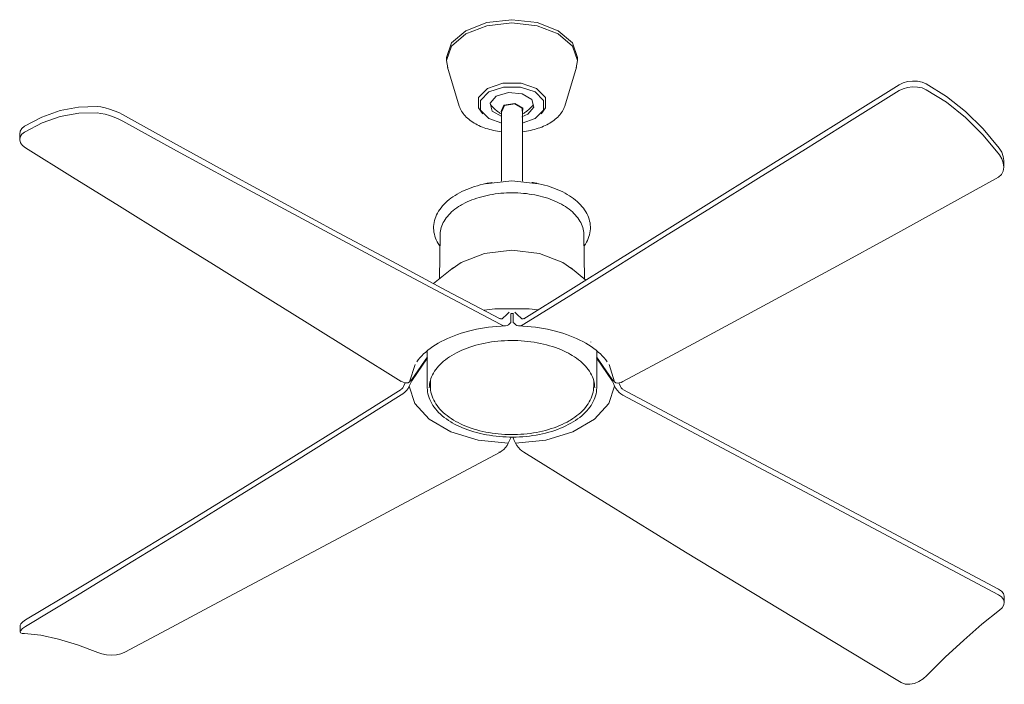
# Model space of a CAD drawing. Header units: millimetres. Extents: x 5806 to 11685, y -2990 to 7544.
# Tile 1 of 4: x 7576 to 8555, y -2990 to -2329. Entities that reach past the tile are written whole.
import ezdxf

# ---------------------------------------------------------------- set-up
doc = ezdxf.new("R2010")
doc.units = ezdxf.units.MM
doc.layers.add('E-LITE-EQPM', color=7, linetype='Continuous', lineweight=20)

# ---------------------------------------------------------------- blocks, each defined once
blk = doc.blocks.new('33481 - 33481 WINCHE Brown ceiling fan with DC motor-521153-00 Isometrico PDF')
at = {"layer": 'E-LITE-EQPM', "color": 251, "lineweight": 9, "true_color": 0x5b5b5b}
for p, q in [((2333, -2366.58), (2333, -2369.75)), ((2463.03, -2369.75), (2463.03, -2366.58)), ((2333.95, -2376.17), (2345.6, -2414.9)), ((2450.43, -2414.9), (2462.07, -2376.17)), ((2390.58, -2414.4), (2387.86, -2420.26)), ((2367.28, -2420.66), (2369.14, -2422.74)), ((2387.5, -2418.69), (2387.5, -2489.77)), ((2407.85, -2425.51), (2413.64, -2423.15)), ((2420.99, -2427.39), (2408.23, -2431.94)), ((2408.52, -2489.77), (2408.52, -2418.69)), ((2426.88, -2422.74), (2428.75, -2420.66)), ((1908.6, -2442.32), (1908.65, -2448)), ((2886.96, -2475.49), (2886.91, -2468.89)), ((2376.06, -2491.26), (2373.47, -2491.76)), ((2422.56, -2491.76), (2419.96, -2491.26)), ((2326.66, -2542.5), (2326.08, -2586.68)), ((2469.94, -2586.68), (2469.36, -2542.5)), ((2347.45, -2570.38), (2338.55, -2576.64)), ((2339.87, -2575.54), (2320.09, -2591.49)), ((2471.55, -2587.95), (2456.15, -2575.54)), ((2396.99, -2630.09), (2396.99, -2621.19)), ((2398.98, -2621.08), (2397.09, -2621.08)), ((2399.04, -2621.01), (2399.04, -2630.08)), ((2386.24, -2626.15), (2385.8, -2626.18)), ((2386.12, -2631.88), (2386.33, -2631.86)), ((2410.2, -2626.18), (2409.81, -2626.15)), ((2476.31, -2649.55), (2476.38, -2649.6)), ((2313.83, -2658.84), (2313.83, -2695.07)), ((2482.2, -2695.07), (2482.2, -2658.82)), ((2295.96, -2689.22), (2301.6, -2671.9)), ((2298.52, -2688.12), (2314.15, -2665.35)), ((2314.15, -2664.35), (2298.53, -2686.93)), ((2497.5, -2686.94), (2481.88, -2664.35)), ((2481.88, -2665.35), (2497.5, -2688.11)), ((2494.47, -2671.97), (2500.07, -2689.3)), ((2291.97, -2690.18), (2290.19, -2693.95)), ((2291.36, -2690.17), (2291.53, -2690.66)), ((2316.83, -2687.8), (2316.83, -2693.47)), ((2479.2, -2693.47), (2479.2, -2688.02)), ((2505.83, -2693.94), (2504.14, -2690.29)), ((2504.51, -2690.63), (2504.62, -2690.29)), ((2396.99, -2743.94), (2396.98, -2744.96)), ((2399.04, -2744.97), (2399.03, -2743.99)), ((2386.13, -2759.15), (2384.89, -2759.03)), ((2887.37, -2908.75), (2887.42, -2903.02)), ((1909.12, -2931.18), (1909.06, -2937.71))]:
    blk.add_line(p, q, dxfattribs=at)
for points in [[(2463.03, -2366.58, 0), (2458.08, -2352.22, 0), (2443.99, -2340.04, 0), (2422.89, -2331.9, 0), (2398.01, -2329.04, 0), (2373.13, -2331.9, 0), (2352.04, -2340.04, 0)], [(2461.78, -2377.08, 0), (2463.03, -2369.75, 0), (2458.08, -2355.39, 0), (2443.99, -2343.21, 0), (2422.89, -2335.07, 0), (2398.01, -2332.22, 0), (2373.13, -2335.07, 0), (2352.04, -2343.21, 0)], [(2352.04, -2340.04, 0), (2337.95, -2352.22, 0), (2333, -2366.58, 0)], [(2352.04, -2343.21, 0), (2337.95, -2355.39, 0), (2333, -2369.75, 0), (2334.25, -2377.08, 0)], [(2373.55, -2397.36, 0), (2364.6, -2406.32, 0), (2364.6, -2416.66, 0), (2368.1, -2421.46, 0)], [(2428.07, -2421.31, 0), (2431.43, -2416.66, 0), (2431.43, -2406.32, 0), (2422.48, -2397.36, 0), (2406.97, -2392.19, 0), (2389.06, -2392.19, 0), (2373.55, -2397.36, 0)], [(2375.03, -2400.86, 0), (2389.6, -2396, 0), (2406.42, -2396, 0), (2420.99, -2400.86, 0), (2429.4, -2409.27, 0), (2429.4, -2418.98, 0), (2420.99, -2427.39, 0)], [(2409.8, -2626.44, 0), (2456.44, -2597.37, 0), (2503.07, -2568.3, 0), (2549.7, -2539.23, 0), (2596.33, -2510.16, 0), (2642.96, -2481.09, 0), (2689.59, -2452.02, 0), (2736.22, -2422.95, 0), (2782.85, -2393.88, 0)], [(2782.85, -2393.88, 0), (2786.74, -2391.97, 0), (2791.24, -2390.67, 0), (2796.1, -2390.07, 0), (2801.01, -2390.25, 0), (2805.68, -2391.21, 0), (2809.82, -2392.92, 0)], [(2809.87, -2398.67, 0), (2805.73, -2396.96, 0), (2801.06, -2395.99, 0), (2796.15, -2395.81, 0), (2791.29, -2396.4, 0), (2786.79, -2397.7, 0), (2782.9, -2399.61, 0)], [(2809.82, -2392.92, 0), (2829.81, -2405.36, 0), (2848.69, -2420.34, 0), (2866.28, -2437.64, 0), (2882.45, -2456.97, 0)], [(2387.79, -2431.94, 0), (2375.03, -2427.39, 0), (2366.62, -2418.98, 0), (2366.62, -2409.27, 0), (2375.03, -2400.86, 0)], [(2382.38, -2405.1, 0), (2376.18, -2412.13, 0), (2378.32, -2419.92, 0), (2387.86, -2425.46, 0)], [(2413.64, -2423.15, 0), (2419.84, -2416.12, 0), (2417.71, -2408.33, 0), (2408.05, -2402.76, 0), (2394.55, -2401.52, 0), (2382.38, -2405.1, 0)], [(2782.9, -2399.61, 0), (2736.28, -2428.64, 0), (2689.65, -2457.68, 0), (2643.02, -2486.72, 0), (2596.4, -2515.76, 0), (2549.77, -2544.79, 0), (2503.14, -2573.83, 0), (2456.52, -2602.87, 0), (2409.89, -2631.91, 0)], [(2882.51, -2463.41, 0), (2866.38, -2443.85, 0), (2848.8, -2426.35, 0), (2829.9, -2411.21, 0), (2809.87, -2398.67, 0)], [(1913.26, -2435.04, 0), (1930.76, -2425.83, 0), (1948.83, -2419.48, 0), (1967.21, -2416.01, 0), (1985.6, -2415.39, 0)], [(1985.6, -2415.39, 0), (1989.27, -2415.77, 0), (1993.45, -2416.63, 0), (1997.95, -2417.9, 0), (2002.58, -2419.52, 0), (2007.03, -2421.39, 0), (2010.94, -2423.35, 0)], [(2345.6, -2414.9, 0), (2346.04, -2416.22, 0), (2346.57, -2417.52, 0), (2347.19, -2418.8, 0), (2347.89, -2420.06, 0), (2348.68, -2421.29, 0), (2349.54, -2422.49, 0), (2350.47, -2423.67, 0), (2351.48, -2424.81, 0), (2352.57, -2425.92, 0), (2353.72, -2427, 0), (2354.94, -2428.05, 0), (2356.22, -2429.06, 0), (2357.57, -2430.04, 0), (2358.97, -2430.98, 0), (2360.44, -2431.89, 0), (2361.96, -2432.75, 0), (2363.53, -2433.58, 0), (2365.16, -2434.37, 0), (2366.83, -2435.12, 0), (2368.56, -2435.83, 0), (2370.32, -2436.49, 0), (2372.13, -2437.12, 0), (2373.97, -2437.7, 0), (2375.85, -2438.23, 0), (2377.76, -2438.72, 0), (2379.71, -2439.17, 0), (2381.68, -2439.57, 0), (2383.67, -2439.93, 0), (2385.69, -2440.24, 0), (2387.72, -2440.5, 0)], [(2376.37, -2412.83, 0), (2376.67, -2413.27, 0), (2377.65, -2414.58, 0), (2378.64, -2415.77, 0), (2379.63, -2416.85, 0), (2380.62, -2417.83, 0), (2381.59, -2418.71, 0), (2382.54, -2419.5, 0), (2383.46, -2420.2, 0), (2384.36, -2420.84, 0), (2385.24, -2421.4, 0), (2386.08, -2421.9, 0), (2386.89, -2422.35, 0), (2387.5, -2422.67, 0)], [(2390.02, -2414.07, 0), (2387.09, -2420.38, 0), (2387.6, -2421.23, 0)], [(2408.43, -2421.23, 0), (2408.94, -2417, 0), (2400.94, -2412.38, 0), (2390.02, -2414.07, 0)], [(2408.07, -2419.85, 0), (2408.16, -2417.12, 0), (2400.73, -2412.83, 0), (2390.58, -2414.4, 0)], [(2419.14, -2413.56, 0), (2418.38, -2414.58, 0), (2417.39, -2415.77, 0), (2416.39, -2416.85, 0), (2415.41, -2417.83, 0), (2414.44, -2418.71, 0), (2413.49, -2419.5, 0), (2412.56, -2420.2, 0), (2411.66, -2420.84, 0), (2410.79, -2421.4, 0), (2410, -2421.87, 0)], [(2450.43, -2414.9, 0), (2449.98, -2416.22, 0), (2449.45, -2417.52, 0), (2448.83, -2418.8, 0), (2448.13, -2420.06, 0), (2447.35, -2421.29, 0), (2446.49, -2422.49, 0), (2445.55, -2423.67, 0), (2444.54, -2424.81, 0), (2443.46, -2425.92, 0), (2442.31, -2427, 0), (2441.09, -2428.05, 0), (2439.8, -2429.06, 0), (2438.46, -2430.04, 0), (2437.05, -2430.98, 0), (2435.59, -2431.89, 0), (2435.08, -2432.18, 0)], [(1985.65, -2421.77, 0), (1967.31, -2422.11, 0), (1948.94, -2425.36, 0), (1930.84, -2431.58, 0), (1913.31, -2440.73, 0)], [(2010.99, -2429.91, 0), (2007.08, -2427.96, 0), (2002.61, -2426.07, 0), (1997.98, -2424.42, 0), (1993.48, -2423.11, 0), (1989.32, -2422.21, 0), (1985.65, -2421.77, 0)], [(2010.94, -2423.35, 0), (2064.58, -2453.1, 0), (2118.21, -2482.6, 0), (2171.83, -2511.87, 0), (2225.45, -2540.89, 0), (2279.06, -2569.66, 0), (2332.66, -2598.18, 0), (2386.25, -2626.43, 0)], [(2408.52, -2422.66, 0), (2409.02, -2422.41, 0), (2409.83, -2421.97, 0), (2410, -2421.87, 0)], [(1908.62, -2442.79, 0), (1909.01, -2439.9, 0), (1910.59, -2437.26, 0), (1913.26, -2435.04, 0)], [(2386.34, -2631.86, 0), (2332.74, -2603.56, 0), (2279.13, -2575.07, 0), (2225.52, -2546.4, 0), (2171.89, -2517.55, 0), (2118.27, -2488.52, 0), (2064.63, -2459.3, 0), (2010.99, -2429.91, 0)], [(2408.16, -2440.51, 0), (2408.41, -2440.48, 0), (2410.44, -2440.22, 0), (2412.46, -2439.91, 0), (2414.45, -2439.55, 0), (2416.42, -2439.15, 0), (2418.36, -2438.7, 0), (2420.28, -2438.2, 0), (2422.15, -2437.67, 0), (2424, -2437.08, 0), (2425.8, -2436.46, 0), (2427.56, -2435.79, 0), (2429.28, -2435.08, 0), (2430.95, -2434.33, 0), (2432.58, -2433.54, 0), (2434.15, -2432.71, 0), (2435.08, -2432.18, 0)], [(1913.31, -2440.73, 0), (1910.64, -2442.94, 0), (1909.06, -2445.58, 0), (1908.67, -2448.47, 0), (1909.5, -2451.38, 0), (1911.48, -2454.14, 0), (1914.51, -2456.54, 0)], [(1914.51, -2456.54, 0), (1961.18, -2485.55, 0), (2007.84, -2514.57, 0), (2054.5, -2543.59, 0), (2101.17, -2572.6, 0), (2147.83, -2601.62, 0), (2194.49, -2630.64, 0), (2241.16, -2659.65, 0), (2287.82, -2688.67, 0)], [(2881.54, -2485.63, 0), (2884.52, -2483.13, 0), (2886.34, -2479.73, 0), (2886.96, -2475.76, 0), (2886.45, -2471.55, 0), (2884.93, -2467.37, 0), (2882.51, -2463.41, 0)], [(2882.45, -2456.97, 0), (2884.88, -2460.88, 0), (2886.4, -2465.02, 0), (2886.9, -2469.19, 0)], [(2508.23, -2688.75, 0), (2561.55, -2660.29, 0), (2614.87, -2631.64, 0), (2668.2, -2602.8, 0), (2721.53, -2573.78, 0), (2774.86, -2544.58, 0), (2828.2, -2515.2, 0), (2881.54, -2485.63, 0)], [(2343.59, -2502.49, 0), (2345.84, -2501.24, 0), (2348.17, -2500.05, 0), (2350.58, -2498.91, 0), (2353.05, -2497.84, 0), (2355.6, -2496.82, 0), (2358.21, -2495.87, 0), (2360.88, -2494.97, 0), (2363.6, -2494.14, 0), (2366.38, -2493.38, 0), (2369.21, -2492.68, 0), (2372.07, -2492.04, 0), (2374.98, -2491.48, 0), (2377.93, -2490.98, 0), (2378.31, -2490.92, 0)], [(2424.22, -2492.18, 0), (2398.01, -2489.17, 0), (2371.81, -2492.18, 0)], [(2469.52, -2554.38, 0), (2469.87, -2553.91, 0), (2471.03, -2552.15, 0), (2472.08, -2550.35, 0), (2473.01, -2548.52, 0), (2473.82, -2546.66, 0), (2474.5, -2544.78, 0), (2475.05, -2542.87, 0), (2475.47, -2540.94, 0), (2475.76, -2539, 0), (2475.91, -2537.05, 0), (2475.93, -2535.1, 0), (2475.81, -2533.15, 0), (2475.56, -2531.21, 0), (2475.18, -2529.28, 0), (2474.66, -2527.37, 0), (2474.01, -2525.47, 0), (2473.24, -2523.61, 0), (2472.35, -2521.77, 0), (2471.33, -2519.96, 0), (2470.19, -2518.19, 0), (2468.94, -2516.46, 0), (2467.58, -2514.76, 0), (2466.11, -2513.11, 0), (2464.53, -2511.5, 0), (2462.85, -2509.93, 0), (2461.07, -2508.42, 0), (2459.2, -2506.95, 0), (2457.23, -2505.52, 0), (2455.17, -2504.15, 0), (2453.02, -2502.84, 0), (2450.8, -2501.57, 0), (2448.49, -2500.37, 0), (2446.1, -2499.22, 0), (2443.65, -2498.12, 0), (2441.12, -2497.09, 0), (2438.53, -2496.12, 0), (2435.87, -2495.21, 0), (2433.16, -2494.36, 0), (2430.4, -2493.58, 0), (2427.59, -2492.86, 0), (2424.73, -2492.21, 0), (2421.83, -2491.62, 0), (2418.9, -2491.11, 0), (2417.72, -2490.92, 0)], [(2343.59, -2502.49, 0), (2341.43, -2503.79, 0), (2339.34, -2505.15, 0), (2337.35, -2506.56, 0), (2335.45, -2508.01, 0), (2333.64, -2509.52, 0), (2331.94, -2511.07, 0), (2330.33, -2512.67, 0), (2328.83, -2514.31, 0), (2327.44, -2516, 0), (2326.16, -2517.72, 0), (2324.99, -2519.48, 0), (2323.94, -2521.28, 0), (2323.01, -2523.11, 0), (2322.21, -2524.97, 0), (2321.53, -2526.85, 0), (2320.97, -2528.76, 0), (2320.55, -2530.69, 0), (2320.27, -2532.63, 0), (2320.11, -2534.58, 0), (2320.09, -2536.53, 0), (2320.21, -2538.48, 0), (2320.46, -2540.42, 0), (2320.85, -2542.35, 0), (2321.36, -2544.26, 0), (2322.01, -2546.16, 0), (2322.78, -2548.02, 0), (2323.68, -2549.86, 0), (2324.7, -2551.67, 0), (2325.83, -2553.44, 0), (2326.51, -2554.37, 0)], [(2469.36, -2542.5, 0), (2469.28, -2540.81, 0), (2469.08, -2539.12, 0), (2468.77, -2537.44, 0), (2468.34, -2535.76, 0), (2467.79, -2534.11, 0), (2467.14, -2532.47, 0), (2466.37, -2530.85, 0), (2465.49, -2529.25, 0), (2464.5, -2527.67, 0), (2463.4, -2526.12, 0), (2462.21, -2524.6, 0), (2460.9, -2523.12, 0), (2459.5, -2521.66, 0), (2458.01, -2520.25, 0), (2456.41, -2518.87, 0), (2454.73, -2517.53, 0), (2452.96, -2516.23, 0), (2451.1, -2514.97, 0), (2449.15, -2513.76, 0), (2447.13, -2512.6, 0), (2445.03, -2511.48, 0), (2442.85, -2510.42, 0), (2440.61, -2509.4, 0), (2438.29, -2508.44, 0), (2435.92, -2507.54, 0), (2433.48, -2506.69, 0), (2430.99, -2505.9, 0), (2428.45, -2505.17, 0), (2425.86, -2504.49, 0), (2423.22, -2503.88, 0), (2420.55, -2503.33, 0), (2417.84, -2502.84, 0), (2415.1, -2502.41, 0), (2412.33, -2502.05, 0), (2409.54, -2501.75, 0), (2406.73, -2501.52, 0), (2403.91, -2501.35, 0), (2401.08, -2501.24, 0), (2398.24, -2501.21, 0), (2395.4, -2501.23, 0), (2392.57, -2501.33, 0), (2389.75, -2501.48, 0), (2386.94, -2501.71, 0), (2384.14, -2502, 0), (2381.37, -2502.35, 0), (2378.62, -2502.76, 0), (2375.91, -2503.24, 0), (2373.23, -2503.79, 0), (2370.59, -2504.39, 0), (2367.99, -2505.05, 0), (2365.44, -2505.78, 0), (2362.94, -2506.56, 0), (2360.49, -2507.4, 0), (2358.11, -2508.3, 0), (2355.79, -2509.25, 0), (2353.53, -2510.25, 0), (2351.34, -2511.31, 0), (2349.23, -2512.41, 0), (2347.76, -2513.24, 0)], [(2326.66, -2542.5, 0), (2326.74, -2540.81, 0), (2326.94, -2539.12, 0), (2327.26, -2537.44, 0), (2327.69, -2535.76, 0), (2328.23, -2534.11, 0), (2328.89, -2532.47, 0), (2329.66, -2530.85, 0), (2330.54, -2529.25, 0), (2331.53, -2527.67, 0), (2332.62, -2526.12, 0), (2333.82, -2524.6, 0), (2335.12, -2523.12, 0), (2336.52, -2521.66, 0), (2338.02, -2520.25, 0), (2339.61, -2518.87, 0), (2341.29, -2517.53, 0), (2343.07, -2516.23, 0), (2344.93, -2514.97, 0), (2346.87, -2513.76, 0), (2347.76, -2513.24, 0)], [(2457.47, -2576.64, 0), (2448.58, -2570.38, 0), (2425.38, -2561.43, 0), (2398.01, -2558.29, 0), (2370.65, -2561.43, 0), (2347.45, -2570.38, 0)], [(2423.67, -2617.65, 0), (2414.99, -2616.65, 0), (2381.03, -2616.65, 0), (2370.39, -2617.94, 0)], [(2395.13, -2619.94, 0), (2392.76, -2622.18, 0), (2388.63, -2626.28, 0)], [(2407.39, -2626.28, 0), (2403.26, -2622.36, 0), (2400.7, -2620.04, 0)], [(2388.63, -2626.28, 0), (2388.26, -2626.52, 0), (2387.81, -2626.61, 0), (2387.31, -2626.57, 0), (2386.78, -2626.41, 0), (2386.24, -2626.15, 0)], [(2386.34, -2631.87, 0), (2388.18, -2632.79, 0), (2389.98, -2633.35, 0), (2391.68, -2633.51, 0), (2393.21, -2633.23, 0), (2394.47, -2632.42, 0)], [(2394.47, -2632.42, 0), (2395.72, -2631.25, 0), (2396.99, -2630.09, 0)], [(2399.04, -2630.08, 0), (2400.37, -2631.24, 0), (2401.68, -2632.42, 0)], [(2401.68, -2632.42, 0), (2402.97, -2633.23, 0), (2404.53, -2633.52, 0), (2406.24, -2633.36, 0), (2408.05, -2632.81, 0), (2409.89, -2631.88, 0)], [(2409.81, -2626.15, 0), (2409.26, -2626.42, 0), (2408.73, -2626.57, 0), (2408.23, -2626.61, 0), (2407.77, -2626.52, 0), (2407.39, -2626.28, 0)], [(2303.43, -2669.11, 0), (2304.88, -2667.17, 0), (2306.48, -2665.24, 0), (2308.23, -2663.32, 0), (2310.14, -2661.43, 0), (2312.21, -2659.55, 0), (2314.42, -2657.71, 0), (2316.78, -2655.91, 0), (2319.28, -2654.15, 0), (2321.92, -2652.43, 0), (2324.7, -2650.77, 0), (2327.61, -2649.16, 0), (2330.64, -2647.61, 0), (2333.8, -2646.12, 0), (2337.07, -2644.71, 0), (2340.45, -2643.36, 0), (2343.93, -2642.09, 0), (2347.5, -2640.89, 0), (2351.17, -2639.78, 0), (2354.92, -2638.75, 0), (2358.75, -2637.81, 0), (2362.65, -2636.95, 0), (2366.61, -2636.18, 0), (2370.62, -2635.5, 0), (2374.69, -2634.92, 0), (2378.79, -2634.43, 0), (2382.93, -2634.03, 0), (2387.1, -2633.73, 0), (2391.28, -2633.53, 0), (2391.7, -2633.51, 0)], [(2492.59, -2669.11, 0), (2491.15, -2667.17, 0), (2489.55, -2665.24, 0), (2487.79, -2663.32, 0), (2485.88, -2661.43, 0), (2483.82, -2659.55, 0), (2481.61, -2657.71, 0), (2479.25, -2655.91, 0), (2476.75, -2654.15, 0), (2474.1, -2652.43, 0), (2471.32, -2650.77, 0), (2468.42, -2649.16, 0), (2465.38, -2647.61, 0), (2462.23, -2646.12, 0), (2458.96, -2644.71, 0), (2455.58, -2643.36, 0), (2452.1, -2642.09, 0), (2448.52, -2640.89, 0), (2444.85, -2639.78, 0), (2441.1, -2638.75, 0), (2437.28, -2637.81, 0), (2433.38, -2636.95, 0), (2429.42, -2636.18, 0), (2425.4, -2635.5, 0), (2421.34, -2634.92, 0), (2417.23, -2634.43, 0), (2413.09, -2634.03, 0), (2408.93, -2633.73, 0), (2404.74, -2633.53, 0), (2404.52, -2633.52, 0)], [(2315.83, -2695.07, 0), (2315.89, -2693.22, 0), (2316.09, -2691.37, 0), (2316.41, -2689.53, 0), (2316.85, -2687.69, 0), (2317.43, -2685.86, 0), (2318.13, -2684.05, 0), (2318.96, -2682.25, 0), (2319.92, -2680.46, 0), (2321, -2678.7, 0), (2322.2, -2676.96, 0), (2323.53, -2675.25, 0), (2324.97, -2673.57, 0), (2326.53, -2671.91, 0), (2328.21, -2670.3, 0), (2330, -2668.72, 0), (2331.9, -2667.18, 0), (2333.91, -2665.69, 0), (2336.02, -2664.24, 0), (2338.24, -2662.84, 0), (2340.55, -2661.49, 0), (2342.95, -2660.2, 0), (2345.44, -2658.96, 0), (2348.02, -2657.78, 0), (2350.68, -2656.66, 0), (2353.42, -2655.6, 0), (2356.22, -2654.6, 0), (2359.1, -2653.67, 0), (2362.04, -2652.81, 0), (2365.04, -2652.01, 0), (2368.09, -2651.29, 0), (2371.19, -2650.63, 0), (2374.33, -2650.05, 0), (2377.51, -2649.54, 0), (2380.73, -2649.1, 0), (2383.97, -2648.74, 0), (2387.24, -2648.46, 0), (2390.52, -2648.24, 0), (2393.82, -2648.11, 0), (2397.12, -2648.05, 0), (2400.42, -2648.07, 0), (2403.72, -2648.16, 0), (2407.02, -2648.33, 0), (2410.29, -2648.58, 0), (2413.55, -2648.9, 0), (2416.78, -2649.29, 0), (2419.98, -2649.76, 0), (2423.14, -2650.31, 0), (2426.27, -2650.92, 0), (2429.35, -2651.61, 0), (2432.37, -2652.37, 0), (2435.35, -2653.2, 0), (2438.26, -2654.09, 0), (2441.1, -2655.05, 0), (2443.88, -2656.08, 0), (2446.58, -2657.17, 0), (2449.2, -2658.32, 0), (2451.74, -2659.52, 0), (2454.19, -2660.79, 0), (2456.33, -2661.98, 0)], [(2480.2, -2695.07, 0), (2480.13, -2693.22, 0), (2479.94, -2691.37, 0), (2479.62, -2689.53, 0), (2478.59, -2685.86, 0), (2477.89, -2684.05, 0), (2477.06, -2682.25, 0), (2476.11, -2680.46, 0), (2475.03, -2678.7, 0), (2473.82, -2676.96, 0), (2472.5, -2675.25, 0), (2471.05, -2673.57, 0), (2469.49, -2671.91, 0), (2467.81, -2670.3, 0), (2466.02, -2668.72, 0), (2464.12, -2667.18, 0), (2462.11, -2665.69, 0), (2460, -2664.24, 0), (2457.79, -2662.84, 0), (2456.33, -2661.98, 0)], [(2295.96, -2689.22, 0), (2294.69, -2690.02, 0), (2293.16, -2690.3, 0), (2291.46, -2690.13, 0), (2289.66, -2689.57, 0), (2287.81, -2688.64, 0)], [(2295.95, -2693.39, 0), (2297.23, -2690.75, 0), (2298.52, -2688.12, 0)], [(2298.53, -2686.93, 0), (2297.24, -2688.07, 0), (2295.96, -2689.22, 0)], [(2500.07, -2689.3, 0), (2498.79, -2688.11, 0), (2497.5, -2686.94, 0)], [(2497.5, -2688.11, 0), (2498.79, -2690.79, 0), (2500.07, -2693.46, 0)], [(2508.23, -2688.75, 0), (2506.39, -2689.69, 0), (2504.6, -2690.25, 0), (2502.89, -2690.41, 0), (2501.35, -2690.12, 0), (2500.07, -2689.3, 0)], [(1914.54, -2925.96, 0), (1967.88, -2893.95, 0), (2021.21, -2861.7, 0), (2074.54, -2829.22, 0), (2127.86, -2796.49, 0), (2181.18, -2763.53, 0), (2234.5, -2730.31, 0), (2287.81, -2696.85, 0)], [(2287.8, -2702.24, 0), (2289.63, -2701.04, 0), (2291.43, -2699.53, 0), (2293.13, -2697.72, 0), (2294.68, -2695.66, 0), (2295.95, -2693.39, 0)], [(2290.19, -2693.95, 0), (2289.82, -2694.62, 0), (2289.37, -2695.23, 0), (2288.87, -2695.76, 0), (2288.34, -2696.22, 0), (2287.8, -2696.58, 0)], [(2394.34, -2750.26, 0), (2364.35, -2747.01, 0), (2337.35, -2738.78, 0), (2315.78, -2726.31, 0), (2301.56, -2710.71, 0), (2295.95, -2693.39, 0)], [(2313.83, -2695.07, 0), (2313.9, -2697.06, 0), (2314.1, -2699.05, 0), (2314.45, -2701.03, 0), (2314.93, -2702.99, 0), (2315.54, -2704.95, 0), (2316.29, -2706.88, 0), (2317.17, -2708.79, 0), (2318.18, -2710.68, 0), (2319.32, -2712.54, 0), (2320.59, -2714.37, 0), (2321.98, -2716.16, 0), (2323.49, -2717.92, 0), (2325.11, -2719.64, 0), (2326.86, -2721.32, 0), (2328.71, -2722.96, 0), (2330.68, -2724.54, 0), (2332.75, -2726.09, 0), (2334.92, -2727.58, 0), (2337.2, -2729.01, 0), (2338.69, -2729.9, 0)], [(2316.83, -2693.47, 0), (2316.9, -2695.48, 0), (2317.11, -2697.49, 0), (2317.45, -2699.48, 0), (2317.94, -2701.47, 0), (2318.56, -2703.43, 0), (2319.31, -2705.36, 0), (2320.19, -2707.27, 0), (2321.19, -2709.15, 0), (2322.32, -2711, 0), (2323.58, -2712.81, 0), (2324.95, -2714.58, 0), (2326.43, -2716.31, 0), (2328.03, -2718, 0), (2329.73, -2719.64, 0), (2331.54, -2721.24, 0), (2333.46, -2722.79, 0), (2335.47, -2724.28, 0), (2337.58, -2725.73, 0), (2339.78, -2727.12, 0), (2342.07, -2728.46, 0), (2344.44, -2729.73, 0), (2346.9, -2730.96, 0), (2349.43, -2732.12, 0), (2352.04, -2733.22, 0), (2354.72, -2734.25, 0), (2357.47, -2735.23, 0), (2360.27, -2736.14, 0), (2363.14, -2736.98, 0), (2366.05, -2737.75, 0), (2369.02, -2738.46, 0), (2372.03, -2739.09, 0), (2375.08, -2739.66, 0), (2378.17, -2740.15, 0), (2381.28, -2740.58, 0), (2384.42, -2740.93, 0), (2387.59, -2741.2, 0), (2390.76, -2741.41, 0), (2393.95, -2741.54, 0), (2397.15, -2741.6, 0), (2400.35, -2741.58, 0), (2403.54, -2741.49, 0), (2406.72, -2741.32, 0), (2409.9, -2741.09, 0), (2413.05, -2740.77, 0), (2416.18, -2740.39, 0), (2419.28, -2739.93, 0), (2422.35, -2739.41, 0), (2425.38, -2738.81, 0), (2428.38, -2738.14, 0), (2431.32, -2737.4, 0), (2434.21, -2736.6, 0), (2437.05, -2735.73, 0), (2439.83, -2734.79, 0), (2442.55, -2733.78, 0), (2445.19, -2732.72, 0), (2447.77, -2731.59, 0), (2450.27, -2730.4, 0), (2452.69, -2729.15, 0), (2454.8, -2727.97, 0)], [(2482.2, -2695.07, 0), (2482.13, -2697.06, 0), (2481.92, -2699.05, 0), (2481.58, -2701.03, 0), (2481.1, -2702.99, 0), (2480.48, -2704.95, 0), (2479.73, -2706.88, 0), (2478.85, -2708.79, 0), (2477.84, -2710.68, 0), (2476.7, -2712.54, 0), (2475.44, -2714.37, 0), (2474.05, -2716.16, 0), (2472.54, -2717.92, 0), (2470.91, -2719.64, 0), (2469.17, -2721.32, 0), (2467.31, -2722.96, 0), (2465.35, -2724.54, 0), (2463.27, -2726.09, 0), (2461.1, -2727.58, 0), (2458.83, -2729.01, 0), (2456.46, -2730.4, 0), (2453.99, -2731.72, 0), (2451.44, -2732.99, 0), (2448.81, -2734.2, 0), (2446.09, -2735.34, 0), (2443.3, -2736.42, 0), (2440.44, -2737.44, 0), (2437.51, -2738.39, 0), (2434.52, -2739.27, 0), (2431.47, -2740.07, 0), (2428.37, -2740.81, 0), (2425.22, -2741.48, 0), (2422.03, -2742.07, 0), (2418.8, -2742.59, 0), (2415.54, -2743.03, 0), (2412.25, -2743.4, 0), (2408.94, -2743.69, 0), (2405.61, -2743.9, 0), (2402.27, -2744.04, 0), (2398.92, -2744.1, 0), (2395.57, -2744.08, 0), (2392.22, -2743.98, 0), (2388.88, -2743.81, 0), (2385.56, -2743.56, 0), (2382.26, -2743.24, 0), (2378.98, -2742.83, 0), (2375.73, -2742.36, 0), (2372.52, -2741.81, 0), (2369.35, -2741.18, 0), (2366.22, -2740.48, 0), (2363.14, -2739.71, 0), (2360.12, -2738.87, 0), (2357.16, -2737.96, 0), (2354.26, -2736.98, 0), (2351.43, -2735.93, 0), (2348.67, -2734.82, 0), (2345.99, -2733.65, 0), (2343.4, -2732.42, 0), (2340.89, -2731.12, 0), (2338.69, -2729.9, 0)], [(2500.07, -2693.46, 0), (2494.43, -2710.78, 0), (2480.17, -2726.36, 0), (2458.57, -2738.82, 0), (2431.56, -2747.03, 0), (2401.56, -2750.27, 0)], [(2479.2, -2693.47, 0), (2479.13, -2695.48, 0), (2478.92, -2697.49, 0), (2478.57, -2699.48, 0), (2478.09, -2701.47, 0), (2477.47, -2703.43, 0), (2476.72, -2705.36, 0), (2475.84, -2707.27, 0), (2474.83, -2709.15, 0), (2473.7, -2711, 0), (2472.45, -2712.81, 0), (2471.08, -2714.58, 0), (2469.59, -2716.31, 0), (2468, -2718, 0), (2466.29, -2719.64, 0), (2464.48, -2721.24, 0), (2462.57, -2722.79, 0), (2460.56, -2724.28, 0), (2458.45, -2725.73, 0), (2456.25, -2727.12, 0), (2454.8, -2727.97, 0)], [(2500.07, -2693.46, 0), (2501.33, -2695.75, 0), (2502.87, -2697.82, 0), (2504.57, -2699.63, 0), (2506.37, -2701.16, 0), (2508.21, -2702.36, 0)], [(2508.22, -2696.59, 0), (2507.68, -2696.23, 0), (2507.15, -2695.77, 0), (2506.65, -2695.23, 0), (2506.2, -2694.62, 0), (2505.83, -2693.94, 0)], [(2508.22, -2696.87, 0), (2554.88, -2721.67, 0), (2601.55, -2746.46, 0), (2648.22, -2771.26, 0), (2694.89, -2796.06, 0), (2741.56, -2820.85, 0), (2788.23, -2845.65, 0), (2834.89, -2870.45, 0), (2881.56, -2895.24, 0)], [(2287.79, -2702.24, 0), (2234.48, -2735.66, 0), (2181.15, -2768.91, 0), (2127.83, -2801.99, 0), (2074.5, -2834.88, 0), (2021.16, -2867.61, 0), (1967.82, -2900.15, 0), (1914.49, -2932.52, 0)], [(2881.51, -2900.97, 0), (2834.85, -2876.15, 0), (2788.19, -2851.32, 0), (2741.52, -2826.5, 0), (2694.86, -2801.68, 0), (2648.2, -2776.85, 0), (2601.53, -2752.03, 0), (2554.87, -2727.21, 0), (2508.21, -2702.38, 0)], [(2394.34, -2750.26, 0), (2393.05, -2752.54, 0), (2391.5, -2754.6, 0), (2389.79, -2756.4, 0), (2387.98, -2757.92, 0), (2386.13, -2759.12, 0)], [(2396.98, -2744.96, 0), (2395.66, -2747.61, 0), (2394.34, -2750.26, 0)], [(2401.56, -2750.27, 0), (2400.3, -2747.62, 0), (2399.04, -2744.97, 0)], [(2409.69, -2759.13, 0), (2407.85, -2757.94, 0), (2406.05, -2756.42, 0), (2404.34, -2754.62, 0), (2402.81, -2752.55, 0), (2401.56, -2750.27, 0)], [(2013.12, -2957.9, 0), (2059.75, -2933.06, 0), (2106.38, -2908.21, 0), (2153, -2883.37, 0), (2199.63, -2858.52, 0), (2246.25, -2833.68, 0), (2292.88, -2808.84, 0), (2339.51, -2783.99, 0), (2386.13, -2759.15, 0)], [(2409.69, -2759.13, 0), (2463.29, -2792.39, 0), (2516.9, -2825.48, 0), (2570.51, -2858.39, 0), (2624.13, -2891.12, 0), (2677.76, -2923.67, 0), (2731.39, -2956.04, 0), (2785.03, -2988.24, 0)], [(2881.56, -2895.24, 0), (2884.59, -2897.32, 0), (2886.58, -2899.77, 0), (2887.4, -2902.46, 0), (2887.42, -2903.01, 0)], [(2882.72, -2916.3, 0), (2885.39, -2913.74, 0), (2886.96, -2910.99, 0), (2887.35, -2908.2, 0), (2886.53, -2905.5, 0), (2884.54, -2903.05, 0), (2881.51, -2900.97, 0)], [(2810.37, -2981.21, 0), (2828.71, -2962.93, 0), (2847.08, -2945.89, 0), (2865.18, -2930.28, 0), (2882.72, -2916.3, 0)], [(1909.12, -2931.14, 0), (1909.75, -2929.73, 0), (1911.57, -2927.97, 0), (1914.54, -2925.96, 0)], [(1914.49, -2932.52, 0), (1911.51, -2934.55, 0), (1909.68, -2936.3, 0), (1909.06, -2937.68, 0)], [(1909.06, -2937.71, 0), (1909.57, -2938.67, 0), (1911.09, -2939.29, 0), (1913.52, -2939.57, 0)], [(1913.52, -2939.57, 0), (1929.65, -2941.18, 0), (1947.22, -2944.89, 0), (1966.12, -2950.65, 0), (1986.15, -2958.36, 0)], [(1986.15, -2958.36, 0), (1990.29, -2959.73, 0), (1994.96, -2960.58, 0), (1999.87, -2960.85, 0), (2004.73, -2960.49, 0), (2009.24, -2959.49, 0), (2013.12, -2957.9, 0)], [(2785.03, -2988.24, 0), (2788.95, -2989.72, 0), (2793.42, -2989.95, 0), (2798.05, -2989.01, 0), (2802.55, -2987.11, 0), (2806.71, -2984.46, 0), (2810.37, -2981.21, 0)]]:
    blk.add_polyline3d(points, dxfattribs=at)

msp = doc.modelspace()

# ---------------------------------------------------------------- block references
at = {"layer": 'E-LITE-EQPM', "color": 251, "lineweight": 9, "true_color": 0x5b5b5b}
msp.add_blockref('33481 - 33481 WINCHE Brown ceiling fan with DC motor-521153-00 Isometrico PDF', (5667.31, 0), dxfattribs=at)

doc.saveas('drawing.dxf')
